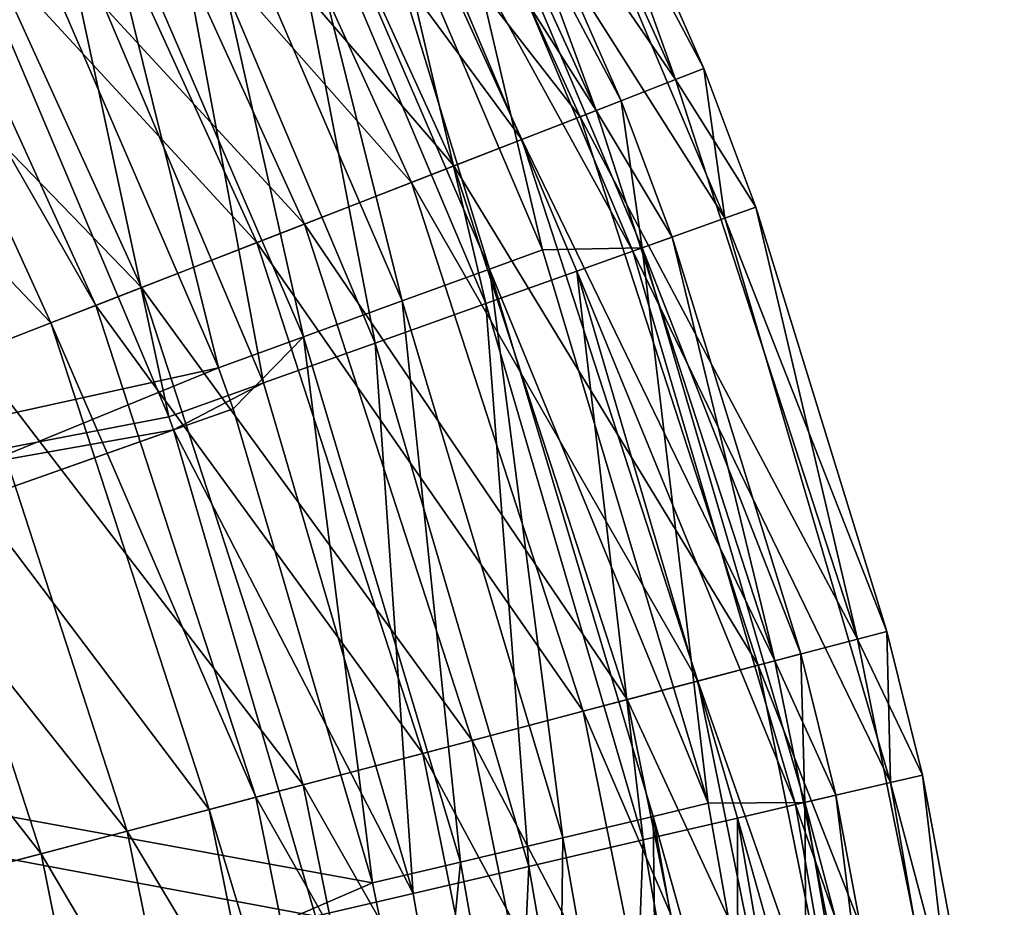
# Model space of a CAD drawing. Header units: millimetres. Extents: x 2 to 352, y 2 to 352.
# Tile 74 of 88: x 317 to 350, y 212 to 242. Entities that reach past the tile are written whole.
import ezdxf

# ---------------------------------------------------------------- set-up
doc = ezdxf.new("R2010")
doc.units = ezdxf.units.MM
doc.header["$LTSCALE"] = 25.4
doc.layers.get('0').update_dxf_attribs({"true_color": 0xff5454})

# ---------------------------------------------------------------- blocks, each defined once
blk = doc.blocks.new('FLOWERPOT-S-9711.STL')
at = {"color": 0}
mesh = blk.add_polyface(dxfattribs=at)
corners = [(327.557, 256.323, 283.91), (338.868, 239.868, 341.3), (335.645, 238.613, 283.91), (330.617, 257.937, 341.3)]
mesh.append_faces([[corners[k] for k in face] for face in [(0, 1, 2), (1, 0, 3)]], dxfattribs={"vtx0": -1, "color": 0})
mesh = blk.add_polyface(dxfattribs=at)
corners = [(330.617, 257.937, 341.3), (333.795, 253.964, 375), (338.868, 239.868, 341.3)]
mesh.append_faces([[corners[k] for k in face] for face in [(0, 1, 2)]], dxfattribs={"color": 0})
mesh = blk.add_polyface(dxfattribs=at)
corners = [(336.18, 238.822, 343.899), (325.688, 255.336, 296.642), (333.675, 237.847, 296.642), (328.065, 256.591, 343.899)]
mesh.append_faces([[corners[k] for k in face] for face in [(0, 1, 2), (1, 0, 3)]], dxfattribs={"vtx0": -1, "color": 0})
mesh = blk.add_polyface(dxfattribs=at)
corners = [(328.065, 256.591, 343.899), (336.18, 238.822, 343.899), (331.103, 252.64, 375)]
mesh.append_faces([[corners[k] for k in face] for face in [(0, 1, 2)]], dxfattribs={"color": 0})
mesh = blk.add_polyface(dxfattribs=at)
corners = [(323.51, 254.187, 229.432), (335.645, 238.613, 283.91), (331.381, 236.953, 229.432), (327.557, 256.323, 283.91)]
mesh.append_faces([[corners[k] for k in face] for face in [(0, 1, 2), (1, 0, 3)]], dxfattribs={"vtx0": -1, "color": 0})
mesh = blk.add_polyface(dxfattribs=at)
corners = [(333.675, 237.847, 296.642), (322.146, 253.468, 245.385), (329.944, 236.394, 245.385), (325.688, 255.336, 296.642)]
mesh.append_faces([[corners[k] for k in face] for face in [(0, 1, 2), (1, 0, 3)]], dxfattribs={"vtx0": -1, "color": 0})
mesh = blk.add_polyface(dxfattribs=at)
corners = [(318.724, 251.662, 179.228), (331.381, 236.953, 229.432), (326.338, 234.99, 179.228), (323.51, 254.187, 229.432)]
mesh.append_faces([[corners[k] for k in face] for face in [(0, 1, 2), (1, 0, 3)]], dxfattribs={"vtx0": -1, "color": 0})
mesh = blk.add_polyface(dxfattribs=at)
corners = [(333.795, 253.964, 375), (332.801, 253.475, 389.203), (339.826, 240.241, 375)]
mesh.append_faces([[corners[k] for k in face] for face in [(0, 1, 2)]], dxfattribs={"color": 0})
mesh = blk.add_polyface(dxfattribs=at)
corners = [(333.795, 253.964, 375), (339.826, 240.241, 375), (338.868, 239.868, 341.3)]
mesh.append_faces([[corners[k] for k in face] for face in [(0, 1, 2)]], dxfattribs={"color": 0})
mesh = blk.add_polyface(dxfattribs=at)
corners = [(329.944, 236.394, 245.385), (317.196, 250.856, 190.191), (324.728, 234.363, 190.191), (322.146, 253.468, 245.385)]
mesh.append_faces([[corners[k] for k in face] for face in [(0, 1, 2), (1, 0, 3)]], dxfattribs={"vtx0": -1, "color": 0})
mesh = blk.add_polyface(dxfattribs=at)
corners = [(340.53, 235.187, 389.203), (329.844, 252.021, 403.062), (337.426, 234.079, 403.062), (332.801, 253.475, 389.203)]
mesh.append_faces([[corners[k] for k in face] for face in [(0, 1, 2), (1, 0, 3)]], dxfattribs={"vtx0": -1, "color": 0})
mesh = blk.add_polyface(dxfattribs=at)
corners = [(332.801, 253.475, 389.203), (340.53, 235.187, 389.203), (339.826, 240.241, 375)]
mesh.append_faces([[corners[k] for k in face] for face in [(0, 1, 2)]], dxfattribs={"color": 0})
mesh = blk.add_polyface(dxfattribs=at)
corners = [(331.103, 252.64, 375), (337.031, 239.153, 375), (330.141, 252.167, 388.738)]
mesh.append_faces([[corners[k] for k in face] for face in [(0, 1, 2)]], dxfattribs={"color": 0})
mesh = blk.add_polyface(dxfattribs=at)
corners = [(331.103, 252.64, 375), (336.18, 238.822, 343.899), (337.031, 239.153, 375)]
mesh.append_faces([[corners[k] for k in face] for face in [(0, 1, 2)]], dxfattribs={"color": 0})
mesh = blk.add_polyface(dxfattribs=at)
corners = [(330.141, 252.167, 388.738), (334.376, 234.121, 402.144), (327.281, 250.761, 402.144)]
mesh.append_faces([[corners[k] for k in face] for face in [(0, 1, 2)]], dxfattribs={"color": 0})
mesh = blk.add_polyface(dxfattribs=at)
corners = [(330.141, 252.167, 388.738), (337.031, 239.153, 375), (337.738, 234.191, 388.738)]
mesh.append_faces([[corners[k] for k in face] for face in [(0, 1, 2)]], dxfattribs={"color": 0})
mesh = blk.add_polyface(dxfattribs=at)
corners = [(330.141, 252.167, 388.738), (337.738, 234.191, 388.738), (334.376, 234.121, 402.144)]
mesh.append_faces([[corners[k] for k in face] for face in [(0, 1, 2)]], dxfattribs={"color": 0})
mesh = blk.add_polyface(dxfattribs=at)
corners = [(337.426, 234.079, 403.062), (328.038, 251.133, 406.607), (335.531, 233.403, 406.607), (329.844, 252.021, 403.062)]
mesh.append_faces([[corners[k] for k in face] for face in [(0, 1, 2), (1, 0, 3)]], dxfattribs={"vtx0": -1, "color": 0})
mesh = blk.add_polyface(dxfattribs=at)
corners = [(313.502, 248.907, 135.507), (326.338, 234.99, 179.228), (320.836, 232.848, 135.507), (318.724, 251.662, 179.228)]
mesh.append_faces([[corners[k] for k in face] for face in [(0, 1, 2), (1, 0, 3)]], dxfattribs={"vtx0": -1, "color": 0})
mesh = blk.add_polyface(dxfattribs=at)
corners = [(324.942, 251.175, 405.139), (329.635, 232.395, 406.81), (322.141, 249.768, 406.81), (332.58, 233.468, 405.139)]
mesh.append_faces([[corners[k] for k in face] for face in [(0, 1, 2), (1, 0, 3)]], dxfattribs={"vtx0": -1, "color": 0})
mesh = blk.add_polyface(dxfattribs=at)
corners = [(324.942, 251.175, 405.139), (327.281, 250.761, 402.144), (332.58, 233.468, 405.139)]
mesh.append_faces([[corners[k] for k in face] for face in [(0, 1, 2)]], dxfattribs={"color": 0})
mesh = blk.add_polyface(dxfattribs=at)
corners = [(332.46, 232.307, 409.054), (328.038, 251.133, 406.607), (325.112, 249.695, 409.054), (335.531, 233.403, 406.607)]
mesh.append_faces([[corners[k] for k in face] for face in [(0, 1, 2), (1, 0, 3)]], dxfattribs={"vtx0": -1, "color": 0})
mesh = blk.add_polyface(dxfattribs=at)
corners = [(324.728, 234.363, 190.191), (312.039, 248.134, 144.864), (319.294, 232.247, 144.864), (317.196, 250.856, 190.191)]
mesh.append_faces([[corners[k] for k in face] for face in [(0, 1, 2), (1, 0, 3)]], dxfattribs={"vtx0": -1, "color": 0})
mesh = blk.add_polyface(dxfattribs=at)
corners = [(327.281, 250.761, 402.144), (334.376, 234.121, 402.144), (332.58, 233.468, 405.139)]
mesh.append_faces([[corners[k] for k in face] for face in [(0, 1, 2)]], dxfattribs={"color": 0})
mesh = blk.add_polyface(dxfattribs=at)
corners = [(322.141, 249.768, 406.81), (326.297, 231.181, 406.728), (318.967, 248.174, 406.728), (329.635, 232.395, 406.81)]
mesh.append_faces([[corners[k] for k in face] for face in [(0, 1, 2), (1, 0, 3)]], dxfattribs={"vtx0": -1, "color": 0})
mesh = blk.add_polyface(dxfattribs=at)
corners = [(328.725, 230.975, 409.996), (325.112, 249.695, 409.054), (321.553, 247.945, 409.996), (332.46, 232.307, 409.054)]
mesh.append_faces([[corners[k] for k in face] for face in [(0, 1, 2), (1, 0, 3)]], dxfattribs={"vtx0": -1, "color": 0})
mesh = blk.add_polyface(dxfattribs=at)
corners = [(308.063, 246.037, 98.816), (320.836, 232.848, 135.507), (315.105, 230.617, 98.816), (313.502, 248.907, 135.507)]
mesh.append_faces([[corners[k] for k in face] for face in [(0, 1, 2), (1, 0, 3)]], dxfattribs={"vtx0": -1, "color": 0})
mesh = blk.add_polyface(dxfattribs=at)
corners = [(319.294, 232.247, 144.864), (310.596, 247.373, 133.85), (317.774, 231.656, 133.85), (312.039, 248.134, 144.864)]
mesh.append_faces([[corners[k] for k in face] for face in [(0, 1, 2), (1, 0, 3)]], dxfattribs={"vtx0": -1, "color": 0})
mesh = blk.add_polyface(dxfattribs=at)
corners = [(318.967, 248.174, 406.728), (323.428, 230.136, 404.912), (316.238, 246.804, 404.912), (326.297, 231.181, 406.728)]
mesh.append_faces([[corners[k] for k in face] for face in [(0, 1, 2), (1, 0, 3)]], dxfattribs={"vtx0": -1, "color": 0})
mesh = blk.add_polyface(dxfattribs=at)
corners = [(324.946, 229.626, 409.278), (321.553, 247.945, 409.996), (317.952, 246.175, 409.278), (328.725, 230.975, 409.996)]
mesh.append_faces([[corners[k] for k in face] for face in [(0, 1, 2), (1, 0, 3)]], dxfattribs={"vtx0": -1, "color": 0})
mesh = blk.add_polyface(dxfattribs=at)
corners = [(317.774, 231.656, 133.85), (305.405, 244.634, 99.066), (312.305, 229.526, 99.066), (310.596, 247.373, 133.85)]
mesh.append_faces([[corners[k] for k in face] for face in [(0, 1, 2), (1, 0, 3)]], dxfattribs={"vtx0": -1, "color": 0})
mesh = blk.add_polyface(dxfattribs=at)
corners = [(323.428, 230.136, 404.912), (293.832, 223.622, 374.483), (316.238, 246.804, 404.912)]
mesh.append_faces([[corners[k] for k in face] for face in [(0, 1, 2)]], dxfattribs={"color": 0})
mesh = blk.add_polyface(dxfattribs=at)
corners = [(321.751, 228.486, 407.018), (317.952, 246.175, 409.278), (314.908, 244.678, 407.018), (324.946, 229.626, 409.278)]
mesh.append_faces([[corners[k] for k in face] for face in [(0, 1, 2), (1, 0, 3)]], dxfattribs={"vtx0": -1, "color": 0})
mesh = blk.add_polyface(dxfattribs=at)
corners = [(321.751, 228.486, 407.018), (314.908, 244.678, 407.018), (291.381, 222.641, 376.077)]
mesh.append_faces([[corners[k] for k in face] for face in [(0, 1, 2)]], dxfattribs={"color": 0})
mesh = blk.add_polyface(dxfattribs=at)
corners = [(339.826, 240.241, 375), (341.573, 235.559, 375), (338.868, 239.868, 341.3)]
mesh.append_faces([[corners[k] for k in face] for face in [(0, 1, 2)]], dxfattribs={"color": 0})
mesh = blk.add_polyface(dxfattribs=at)
corners = [(339.826, 240.241, 375), (340.53, 235.187, 389.203), (341.573, 235.559, 375)]
mesh.append_faces([[corners[k] for k in face] for face in [(0, 1, 2)]], dxfattribs={"color": 0})
mesh = blk.add_polyface(dxfattribs=at)
corners = [(335.645, 238.613, 283.91), (345.007, 220.977, 341.3), (341.661, 220.098, 283.91), (338.868, 239.868, 341.3)]
mesh.append_faces([[corners[k] for k in face] for face in [(0, 1, 2), (1, 0, 3)]], dxfattribs={"vtx0": -1, "color": 0})
mesh = blk.add_polyface(dxfattribs=at)
corners = [(338.868, 239.868, 341.3), (341.573, 235.559, 375), (345.007, 220.977, 341.3)]
mesh.append_faces([[corners[k] for k in face] for face in [(0, 1, 2)]], dxfattribs={"color": 0})
mesh = blk.add_polyface(dxfattribs=at)
corners = [(337.031, 239.153, 375), (336.18, 238.822, 343.899), (338.747, 234.55, 375)]
mesh.append_faces([[corners[k] for k in face] for face in [(0, 1, 2)]], dxfattribs={"color": 0})
mesh = blk.add_polyface(dxfattribs=at)
corners = [(337.031, 239.153, 375), (338.747, 234.55, 375), (337.738, 234.191, 388.738)]
mesh.append_faces([[corners[k] for k in face] for face in [(0, 1, 2)]], dxfattribs={"color": 0})
mesh = blk.add_polyface(dxfattribs=at)
corners = [(342.216, 220.243, 343.899), (333.675, 237.847, 296.642), (339.617, 219.56, 296.642), (336.18, 238.822, 343.899)]
mesh.append_faces([[corners[k] for k in face] for face in [(0, 1, 2), (1, 0, 3)]], dxfattribs={"vtx0": -1, "color": 0})
mesh = blk.add_polyface(dxfattribs=at)
corners = [(336.18, 238.822, 343.899), (342.216, 220.243, 343.899), (338.747, 234.55, 375)]
mesh.append_faces([[corners[k] for k in face] for face in [(0, 1, 2)]], dxfattribs={"color": 0})
mesh = blk.add_polyface(dxfattribs=at)
corners = [(331.381, 236.953, 229.432), (341.661, 220.098, 283.91), (337.235, 218.934, 229.432), (335.645, 238.613, 283.91)]
mesh.append_faces([[corners[k] for k in face] for face in [(0, 1, 2), (1, 0, 3)]], dxfattribs={"vtx0": -1, "color": 0})
mesh = blk.add_polyface(dxfattribs=at)
corners = [(339.617, 219.56, 296.642), (329.944, 236.394, 245.385), (335.744, 218.542, 245.385), (333.675, 237.847, 296.642)]
mesh.append_faces([[corners[k] for k in face] for face in [(0, 1, 2), (1, 0, 3)]], dxfattribs={"vtx0": -1, "color": 0})
mesh = blk.add_polyface(dxfattribs=at)
corners = [(326.338, 234.99, 179.228), (337.235, 218.934, 229.432), (332.002, 217.558, 179.228), (331.381, 236.953, 229.432)]
mesh.append_faces([[corners[k] for k in face] for face in [(0, 1, 2), (1, 0, 3)]], dxfattribs={"vtx0": -1, "color": 0})
mesh = blk.add_polyface(dxfattribs=at)
corners = [(335.744, 218.542, 245.385), (324.728, 234.363, 190.191), (330.331, 217.119, 190.191), (329.944, 236.394, 245.385)]
mesh.append_faces([[corners[k] for k in face] for face in [(0, 1, 2), (1, 0, 3)]], dxfattribs={"vtx0": -1, "color": 0})
mesh = blk.add_polyface(dxfattribs=at)
corners = [(341.573, 235.559, 375), (340.53, 235.187, 389.203), (346.001, 221.238, 375)]
mesh.append_faces([[corners[k] for k in face] for face in [(0, 1, 2)]], dxfattribs={"color": 0})
mesh = blk.add_polyface(dxfattribs=at)
corners = [(341.573, 235.559, 375), (346.001, 221.238, 375), (345.007, 220.977, 341.3)]
mesh.append_faces([[corners[k] for k in face] for face in [(0, 1, 2)]], dxfattribs={"color": 0})
mesh = blk.add_polyface(dxfattribs=at)
corners = [(346.124, 216.136, 389.203), (337.426, 234.079, 403.062), (342.914, 215.39, 403.062), (340.53, 235.187, 389.203)]
mesh.append_faces([[corners[k] for k in face] for face in [(0, 1, 2), (1, 0, 3)]], dxfattribs={"vtx0": -1, "color": 0})
mesh = blk.add_polyface(dxfattribs=at)
corners = [(340.53, 235.187, 389.203), (346.124, 216.136, 389.203), (346.001, 221.238, 375)]
mesh.append_faces([[corners[k] for k in face] for face in [(0, 1, 2)]], dxfattribs={"color": 0})
mesh = blk.add_polyface(dxfattribs=at)
corners = [(320.836, 232.848, 135.507), (332.002, 217.558, 179.228), (326.292, 216.058, 135.507), (326.338, 234.99, 179.228)]
mesh.append_faces([[corners[k] for k in face] for face in [(0, 1, 2), (1, 0, 3)]], dxfattribs={"vtx0": -1, "color": 0})
mesh = blk.add_polyface(dxfattribs=at)
corners = [(338.747, 234.55, 375), (343.099, 220.476, 375), (337.738, 234.191, 388.738)]
mesh.append_faces([[corners[k] for k in face] for face in [(0, 1, 2)]], dxfattribs={"color": 0})
mesh = blk.add_polyface(dxfattribs=at)
corners = [(338.747, 234.55, 375), (342.216, 220.243, 343.899), (343.099, 220.476, 375)]
mesh.append_faces([[corners[k] for k in face] for face in [(0, 1, 2)]], dxfattribs={"color": 0})
mesh = blk.add_polyface(dxfattribs=at)
corners = [(330.331, 217.119, 190.191), (319.294, 232.247, 144.864), (324.691, 215.637, 144.864), (324.728, 234.363, 190.191)]
mesh.append_faces([[corners[k] for k in face] for face in [(0, 1, 2), (1, 0, 3)]], dxfattribs={"vtx0": -1, "color": 0})
mesh = blk.add_polyface(dxfattribs=at)
corners = [(332.58, 233.468, 405.139), (339.97, 215.434, 402.144), (338.111, 214.993, 405.139), (334.376, 234.121, 402.144)]
mesh.append_faces([[corners[k] for k in face] for face in [(0, 1, 2), (1, 0, 3)]], dxfattribs={"vtx0": -1, "color": 0})
mesh = blk.add_polyface(dxfattribs=at)
corners = [(337.738, 234.191, 388.738), (339.97, 215.434, 402.144), (334.376, 234.121, 402.144)]
mesh.append_faces([[corners[k] for k in face] for face in [(0, 1, 2)]], dxfattribs={"color": 0})
mesh = blk.add_polyface(dxfattribs=at)
corners = [(337.738, 234.191, 388.738), (343.099, 220.476, 375), (343.237, 215.465, 388.738)]
mesh.append_faces([[corners[k] for k in face] for face in [(0, 1, 2)]], dxfattribs={"color": 0})
mesh = blk.add_polyface(dxfattribs=at)
corners = [(337.738, 234.191, 388.738), (343.237, 215.465, 388.738), (339.97, 215.434, 402.144)]
mesh.append_faces([[corners[k] for k in face] for face in [(0, 1, 2)]], dxfattribs={"color": 0})
mesh = blk.add_polyface(dxfattribs=at)
corners = [(342.914, 215.39, 403.062), (335.531, 233.403, 406.607), (340.954, 214.934, 406.607), (337.426, 234.079, 403.062)]
mesh.append_faces([[corners[k] for k in face] for face in [(0, 1, 2), (1, 0, 3)]], dxfattribs={"vtx0": -1, "color": 0})
mesh = blk.add_polyface(dxfattribs=at)
corners = [(332.58, 233.468, 405.139), (335.061, 214.27, 406.81), (329.635, 232.395, 406.81), (338.111, 214.993, 405.139)]
mesh.append_faces([[corners[k] for k in face] for face in [(0, 1, 2), (1, 0, 3)]], dxfattribs={"vtx0": -1, "color": 0})
mesh = blk.add_polyface(dxfattribs=at)
corners = [(337.778, 214.195, 409.054), (335.531, 233.403, 406.607), (332.46, 232.307, 409.054), (340.954, 214.934, 406.607)]
mesh.append_faces([[corners[k] for k in face] for face in [(0, 1, 2), (1, 0, 3)]], dxfattribs={"vtx0": -1, "color": 0})
mesh = blk.add_polyface(dxfattribs=at)
corners = [(315.105, 230.617, 98.816), (326.292, 216.058, 135.507), (320.344, 214.494, 98.816), (320.836, 232.848, 135.507)]
mesh.append_faces([[corners[k] for k in face] for face in [(0, 1, 2), (1, 0, 3)]], dxfattribs={"vtx0": -1, "color": 0})
mesh = blk.add_polyface(dxfattribs=at)
corners = [(324.691, 215.637, 144.864), (317.774, 231.656, 133.85), (323.114, 215.222, 133.85), (319.294, 232.247, 144.864)]
mesh.append_faces([[corners[k] for k in face] for face in [(0, 1, 2), (1, 0, 3)]], dxfattribs={"vtx0": -1, "color": 0})
mesh = blk.add_polyface(dxfattribs=at)
corners = [(329.635, 232.395, 406.81), (331.605, 213.451, 406.728), (326.297, 231.181, 406.728), (335.061, 214.27, 406.81)]
mesh.append_faces([[corners[k] for k in face] for face in [(0, 1, 2), (1, 0, 3)]], dxfattribs={"vtx0": -1, "color": 0})
mesh = blk.add_polyface(dxfattribs=at)
corners = [(333.915, 213.297, 409.996), (332.46, 232.307, 409.054), (328.725, 230.975, 409.996), (337.778, 214.195, 409.054)]
mesh.append_faces([[corners[k] for k in face] for face in [(0, 1, 2), (1, 0, 3)]], dxfattribs={"vtx0": -1, "color": 0})
mesh = blk.add_polyface(dxfattribs=at)
corners = [(323.114, 215.222, 133.85), (312.305, 229.526, 99.066), (317.437, 213.73, 99.066), (317.774, 231.656, 133.85)]
mesh.append_faces([[corners[k] for k in face] for face in [(0, 1, 2), (1, 0, 3)]], dxfattribs={"vtx0": -1, "color": 0})
mesh = blk.add_polyface(dxfattribs=at)
corners = [(326.297, 231.181, 406.728), (323.925, 228.75, 404.912), (323.428, 230.136, 404.912)]
mesh.append_faces([[corners[k] for k in face] for face in [(0, 1, 2)]], dxfattribs={"color": 0})
mesh = blk.add_polyface(dxfattribs=at)
corners = [(328.634, 212.747, 404.912), (323.925, 228.75, 404.912), (326.297, 231.181, 406.728)]
mesh.append_faces([[corners[k] for k in face] for face in [(0, 1, 2)]], dxfattribs={"color": 0})
mesh = blk.add_polyface(dxfattribs=at)
corners = [(331.605, 213.451, 406.728), (328.634, 212.747, 404.912), (326.297, 231.181, 406.728)]
mesh.append_faces([[corners[k] for k in face] for face in [(0, 1, 2)]], dxfattribs={"color": 0})
mesh = blk.add_polyface(dxfattribs=at)
corners = [(330.007, 212.388, 409.278), (328.725, 230.975, 409.996), (324.946, 229.626, 409.278), (333.915, 213.297, 409.996)]
mesh.append_faces([[corners[k] for k in face] for face in [(0, 1, 2), (1, 0, 3)]], dxfattribs={"vtx0": -1, "color": 0})
mesh = blk.add_polyface(dxfattribs=at)
corners = [(309.316, 228.363, 68.909), (320.344, 214.494, 98.816), (314.335, 212.915, 68.909), (315.105, 230.617, 98.816)]
mesh.append_faces([[corners[k] for k in face] for face in [(0, 1, 2), (1, 0, 3)]], dxfattribs={"vtx0": -1, "color": 0})
mesh = blk.add_polyface(dxfattribs=at)
corners = [(323.428, 230.136, 404.912), (295.662, 218.764, 374.483), (293.832, 223.622, 374.483)]
mesh.append_faces([[corners[k] for k in face] for face in [(0, 1, 2)]], dxfattribs={"color": 0})
mesh = blk.add_polyface(dxfattribs=at)
corners = [(323.925, 228.75, 404.912), (295.662, 218.764, 374.483), (323.428, 230.136, 404.912)]
mesh.append_faces([[corners[k] for k in face] for face in [(0, 1, 2)]], dxfattribs={"color": 0})
mesh = blk.add_polyface(dxfattribs=at)
corners = [(317.437, 213.73, 99.066), (306.779, 227.375, 70.453), (311.702, 212.223, 70.453), (312.305, 229.526, 99.066)]
mesh.append_faces([[corners[k] for k in face] for face in [(0, 1, 2), (1, 0, 3)]], dxfattribs={"vtx0": -1, "color": 0})
mesh = blk.add_polyface(dxfattribs=at)
corners = [(324.946, 229.626, 409.278), (321.751, 228.486, 407.018), (321.91, 228.038, 407.018)]
mesh.append_faces([[corners[k] for k in face] for face in [(0, 1, 2)]], dxfattribs={"color": 0})
mesh = blk.add_polyface(dxfattribs=at)
corners = [(330.007, 212.388, 409.278), (324.946, 229.626, 409.278), (321.91, 228.038, 407.018)]
mesh.append_faces([[corners[k] for k in face] for face in [(0, 1, 2)]], dxfattribs={"color": 0})
mesh = blk.add_polyface(dxfattribs=at)
corners = [(321.91, 228.038, 407.018), (321.751, 228.486, 407.018), (291.381, 222.641, 376.077)]
mesh.append_faces([[corners[k] for k in face] for face in [(0, 1, 2)]], dxfattribs={"color": 0})
mesh = blk.add_polyface(dxfattribs=at)
corners = [(328.634, 212.747, 404.912), (295.662, 218.764, 374.483), (323.925, 228.75, 404.912)]
mesh.append_faces([[corners[k] for k in face] for face in [(0, 1, 2)]], dxfattribs={"color": 0})
mesh = blk.add_polyface(dxfattribs=at)
corners = [(321.91, 228.038, 407.018), (291.381, 222.641, 376.077), (293.172, 217.885, 376.077)]
mesh.append_faces([[corners[k] for k in face] for face in [(0, 1, 2)]], dxfattribs={"color": 0})
mesh = blk.add_polyface(dxfattribs=at)
corners = [(326.703, 211.62, 407.018), (321.91, 228.038, 407.018), (293.172, 217.885, 376.077)]
mesh.append_faces([[corners[k] for k in face] for face in [(0, 1, 2)]], dxfattribs={"color": 0})
mesh = blk.add_polyface(dxfattribs=at)
corners = [(330.007, 212.388, 409.278), (321.91, 228.038, 407.018), (326.703, 211.62, 407.018)]
mesh.append_faces([[corners[k] for k in face] for face in [(0, 1, 2)]], dxfattribs={"color": 0})
mesh = blk.add_polyface(dxfattribs=at)
corners = [(346.001, 221.238, 375), (347.202, 216.387, 375), (345.007, 220.977, 341.3)]
mesh.append_faces([[corners[k] for k in face] for face in [(0, 1, 2)]], dxfattribs={"color": 0})
mesh = blk.add_polyface(dxfattribs=at)
corners = [(346.001, 221.238, 375), (346.124, 216.136, 389.203), (347.202, 216.387, 375)]
mesh.append_faces([[corners[k] for k in face] for face in [(0, 1, 2)]], dxfattribs={"color": 0})
mesh = blk.add_polyface(dxfattribs=at)
corners = [(341.661, 220.098, 283.91), (348.951, 201.509, 341.3), (345.528, 201.017, 283.91), (345.007, 220.977, 341.3)]
mesh.append_faces([[corners[k] for k in face] for face in [(0, 1, 2), (1, 0, 3)]], dxfattribs={"vtx0": -1, "color": 0})
mesh = blk.add_polyface(dxfattribs=at)
corners = [(345.007, 220.977, 341.3), (347.202, 216.387, 375), (348.951, 201.509, 341.3)]
mesh.append_faces([[corners[k] for k in face] for face in [(0, 1, 2)]], dxfattribs={"color": 0})
mesh = blk.add_polyface(dxfattribs=at)
corners = [(343.099, 220.476, 375), (342.216, 220.243, 343.899), (344.28, 215.707, 375)]
mesh.append_faces([[corners[k] for k in face] for face in [(0, 1, 2)]], dxfattribs={"color": 0})
mesh = blk.add_polyface(dxfattribs=at)
corners = [(343.099, 220.476, 375), (344.28, 215.707, 375), (343.237, 215.465, 388.738)]
mesh.append_faces([[corners[k] for k in face] for face in [(0, 1, 2)]], dxfattribs={"color": 0})
mesh = blk.add_polyface(dxfattribs=at)
corners = [(346.095, 201.098, 343.899), (339.617, 219.56, 296.642), (343.435, 200.716, 296.642), (342.216, 220.243, 343.899)]
mesh.append_faces([[corners[k] for k in face] for face in [(0, 1, 2), (1, 0, 3)]], dxfattribs={"vtx0": -1, "color": 0})
mesh = blk.add_polyface(dxfattribs=at)
corners = [(342.216, 220.243, 343.899), (346.095, 201.098, 343.899), (344.28, 215.707, 375)]
mesh.append_faces([[corners[k] for k in face] for face in [(0, 1, 2)]], dxfattribs={"color": 0})
mesh = blk.add_polyface(dxfattribs=at)
corners = [(337.235, 218.934, 229.432), (345.528, 201.017, 283.91), (340.998, 200.365, 229.432), (341.661, 220.098, 283.91)]
mesh.append_faces([[corners[k] for k in face] for face in [(0, 1, 2), (1, 0, 3)]], dxfattribs={"vtx0": -1, "color": 0})
mesh = blk.add_polyface(dxfattribs=at)
corners = [(343.435, 200.716, 296.642), (335.744, 218.542, 245.385), (339.471, 200.146, 245.385), (339.617, 219.56, 296.642)]
mesh.append_faces([[corners[k] for k in face] for face in [(0, 1, 2), (1, 0, 3)]], dxfattribs={"vtx0": -1, "color": 0})
mesh = blk.add_polyface(dxfattribs=at)
corners = [(332.002, 217.558, 179.228), (340.998, 200.365, 229.432), (335.641, 199.595, 179.228), (337.235, 218.934, 229.432)]
mesh.append_faces([[corners[k] for k in face] for face in [(0, 1, 2), (1, 0, 3)]], dxfattribs={"vtx0": -1, "color": 0})
mesh = blk.add_polyface(dxfattribs=at)
corners = [(328.634, 212.747, 404.912), (300.586, 200.618, 374.483), (295.662, 218.764, 374.483)]
mesh.append_faces([[corners[k] for k in face] for face in [(0, 1, 2)]], dxfattribs={"color": 0})
mesh = blk.add_polyface(dxfattribs=at)
corners = [(339.471, 200.146, 245.385), (330.331, 217.119, 190.191), (333.932, 199.349, 190.191), (335.744, 218.542, 245.385)]
mesh.append_faces([[corners[k] for k in face] for face in [(0, 1, 2), (1, 0, 3)]], dxfattribs={"vtx0": -1, "color": 0})
mesh = blk.add_polyface(dxfattribs=at)
corners = [(326.703, 211.62, 407.018), (293.172, 217.885, 376.077), (297.994, 200.118, 376.077)]
mesh.append_faces([[corners[k] for k in face] for face in [(0, 1, 2)]], dxfattribs={"color": 0})
mesh = blk.add_polyface(dxfattribs=at)
corners = [(326.292, 216.058, 135.507), (335.641, 199.595, 179.228), (329.798, 198.755, 135.507), (332.002, 217.558, 179.228)]
mesh.append_faces([[corners[k] for k in face] for face in [(0, 1, 2), (1, 0, 3)]], dxfattribs={"vtx0": -1, "color": 0})
mesh = blk.add_polyface(dxfattribs=at)
corners = [(333.932, 199.349, 190.191), (324.691, 215.637, 144.864), (328.16, 198.519, 144.864), (330.331, 217.119, 190.191)]
mesh.append_faces([[corners[k] for k in face] for face in [(0, 1, 2), (1, 0, 3)]], dxfattribs={"vtx0": -1, "color": 0})
mesh = blk.add_polyface(dxfattribs=at)
corners = [(349.509, 196.572, 389.203), (342.914, 215.39, 403.062), (346.236, 196.197, 403.062), (346.124, 216.136, 389.203)]
mesh.append_faces([[corners[k] for k in face] for face in [(0, 1, 2), (1, 0, 3)]], dxfattribs={"vtx0": -1, "color": 0})
mesh = blk.add_polyface(dxfattribs=at)
corners = [(347.202, 216.387, 375), (346.124, 216.136, 389.203), (349.969, 201.655, 375)]
mesh.append_faces([[corners[k] for k in face] for face in [(0, 1, 2)]], dxfattribs={"color": 0})
mesh = blk.add_polyface(dxfattribs=at)
corners = [(346.124, 216.136, 389.203), (349.509, 196.572, 389.203), (349.969, 201.655, 375)]
mesh.append_faces([[corners[k] for k in face] for face in [(0, 1, 2)]], dxfattribs={"color": 0})
mesh = blk.add_polyface(dxfattribs=at)
corners = [(347.202, 216.387, 375), (349.969, 201.655, 375), (348.951, 201.509, 341.3)]
mesh.append_faces([[corners[k] for k in face] for face in [(0, 1, 2)]], dxfattribs={"color": 0})
mesh = blk.add_polyface(dxfattribs=at)
corners = [(320.344, 214.494, 98.816), (329.798, 198.755, 135.507), (323.71, 197.88, 98.816), (326.292, 216.058, 135.507)]
mesh.append_faces([[corners[k] for k in face] for face in [(0, 1, 2), (1, 0, 3)]], dxfattribs={"vtx0": -1, "color": 0})
mesh = blk.add_polyface(dxfattribs=at)
corners = [(328.16, 198.519, 144.864), (323.114, 215.222, 133.85), (326.545, 198.287, 133.85), (324.691, 215.637, 144.864)]
mesh.append_faces([[corners[k] for k in face] for face in [(0, 1, 2), (1, 0, 3)]], dxfattribs={"vtx0": -1, "color": 0})
mesh = blk.add_polyface(dxfattribs=at)
corners = [(344.28, 215.707, 375), (346.999, 201.228, 375), (343.237, 215.465, 388.738)]
mesh.append_faces([[corners[k] for k in face] for face in [(0, 1, 2)]], dxfattribs={"color": 0})
mesh = blk.add_polyface(dxfattribs=at)
corners = [(344.28, 215.707, 375), (346.095, 201.098, 343.899), (346.999, 201.228, 375)]
mesh.append_faces([[corners[k] for k in face] for face in [(0, 1, 2)]], dxfattribs={"color": 0})
mesh = blk.add_polyface(dxfattribs=at)
corners = [(326.545, 198.287, 133.85), (317.437, 213.73, 99.066), (320.735, 197.452, 99.066), (323.114, 215.222, 133.85)]
mesh.append_faces([[corners[k] for k in face] for face in [(0, 1, 2), (1, 0, 3)]], dxfattribs={"vtx0": -1, "color": 0})
mesh = blk.add_polyface(dxfattribs=at)
corners = [(338.111, 214.993, 405.139), (343.358, 196.224, 402.144), (341.46, 196.002, 405.139), (339.97, 215.434, 402.144)]
mesh.append_faces([[corners[k] for k in face] for face in [(0, 1, 2), (1, 0, 3)]], dxfattribs={"vtx0": -1, "color": 0})
mesh = blk.add_polyface(dxfattribs=at)
corners = [(343.237, 215.465, 388.738), (343.358, 196.224, 402.144), (339.97, 215.434, 402.144)]
mesh.append_faces([[corners[k] for k in face] for face in [(0, 1, 2)]], dxfattribs={"color": 0})
mesh = blk.add_polyface(dxfattribs=at)
corners = [(346.236, 196.197, 403.062), (340.954, 214.934, 406.607), (344.236, 195.967, 406.607), (342.914, 215.39, 403.062)]
mesh.append_faces([[corners[k] for k in face] for face in [(0, 1, 2), (1, 0, 3)]], dxfattribs={"vtx0": -1, "color": 0})
mesh = blk.add_polyface(dxfattribs=at)
corners = [(343.237, 215.465, 388.738), (346.999, 201.228, 375), (346.565, 196.234, 388.738)]
mesh.append_faces([[corners[k] for k in face] for face in [(0, 1, 2)]], dxfattribs={"color": 0})
mesh = blk.add_polyface(dxfattribs=at)
corners = [(343.237, 215.465, 388.738), (346.565, 196.234, 388.738), (343.358, 196.224, 402.144)]
mesh.append_faces([[corners[k] for k in face] for face in [(0, 1, 2)]], dxfattribs={"color": 0})
mesh = blk.add_polyface(dxfattribs=at)
corners = [(338.111, 214.993, 405.139), (338.346, 195.638, 406.81), (335.061, 214.27, 406.81), (341.46, 196.002, 405.139)]
mesh.append_faces([[corners[k] for k in face] for face in [(0, 1, 2), (1, 0, 3)]], dxfattribs={"vtx0": -1, "color": 0})
mesh = blk.add_polyface(dxfattribs=at)
corners = [(340.997, 195.596, 409.054), (340.954, 214.934, 406.607), (337.778, 214.195, 409.054), (344.236, 195.967, 406.607)]
mesh.append_faces([[corners[k] for k in face] for face in [(0, 1, 2), (1, 0, 3)]], dxfattribs={"vtx0": -1, "color": 0})
mesh = blk.add_polyface(dxfattribs=at)
corners = [(314.335, 212.915, 68.909), (323.71, 197.88, 98.816), (317.561, 196.996, 68.909), (320.344, 214.494, 98.816)]
mesh.append_faces([[corners[k] for k in face] for face in [(0, 1, 2), (1, 0, 3)]], dxfattribs={"vtx0": -1, "color": 0})
mesh = blk.add_polyface(dxfattribs=at)
corners = [(335.061, 214.27, 406.81), (334.819, 195.226, 406.728), (331.605, 213.451, 406.728), (338.346, 195.638, 406.81)]
mesh.append_faces([[corners[k] for k in face] for face in [(0, 1, 2), (1, 0, 3)]], dxfattribs={"vtx0": -1, "color": 0})
mesh = blk.add_polyface(dxfattribs=at)
corners = [(337.057, 195.144, 409.996), (337.778, 214.195, 409.054), (333.915, 213.297, 409.996), (340.997, 195.596, 409.054)]
mesh.append_faces([[corners[k] for k in face] for face in [(0, 1, 2), (1, 0, 3)]], dxfattribs={"vtx0": -1, "color": 0})
mesh = blk.add_polyface(dxfattribs=at)
corners = [(320.735, 197.452, 99.066), (311.702, 212.223, 70.453), (314.866, 196.608, 70.453), (317.437, 213.73, 99.066)]
mesh.append_faces([[corners[k] for k in face] for face in [(0, 1, 2), (1, 0, 3)]], dxfattribs={"vtx0": -1, "color": 0})
mesh = blk.add_polyface(dxfattribs=at)
corners = [(331.605, 213.451, 406.728), (330.596, 203.13, 404.912), (328.634, 212.747, 404.912)]
mesh.append_faces([[corners[k] for k in face] for face in [(0, 1, 2)]], dxfattribs={"color": 0})
mesh = blk.add_polyface(dxfattribs=at)
corners = [(333.071, 194.686, 409.278), (333.915, 213.297, 409.996), (330.007, 212.388, 409.278), (337.057, 195.144, 409.996)]
mesh.append_faces([[corners[k] for k in face] for face in [(0, 1, 2), (1, 0, 3)]], dxfattribs={"vtx0": -1, "color": 0})
mesh = blk.add_polyface(dxfattribs=at)
corners = [(334.819, 195.226, 406.728), (330.596, 203.13, 404.912), (331.605, 213.451, 406.728)]
mesh.append_faces([[corners[k] for k in face] for face in [(0, 1, 2)]], dxfattribs={"color": 0})
mesh = blk.add_polyface(dxfattribs=at)
corners = [(308.4, 211.355, 45.171), (317.561, 196.996, 68.909), (311.487, 196.122, 45.171), (314.335, 212.915, 68.909)]
mesh.append_faces([[corners[k] for k in face] for face in [(0, 1, 2), (1, 0, 3)]], dxfattribs={"vtx0": -1, "color": 0})
mesh = blk.add_polyface(dxfattribs=at)
corners = [(330.596, 203.13, 404.912), (300.586, 200.618, 374.483), (328.634, 212.747, 404.912)]
mesh.append_faces([[corners[k] for k in face] for face in [(0, 1, 2)]], dxfattribs={"color": 0})
mesh = blk.add_polyface(dxfattribs=at)
corners = [(333.071, 194.686, 409.278), (330.007, 212.388, 409.278), (326.703, 211.62, 407.018)]
mesh.append_faces([[corners[k] for k in face] for face in [(0, 1, 2)]], dxfattribs={"color": 0})

msp = doc.modelspace()

# ---------------------------------------------------------------- block references
at = {"color": 7, "true_color": 0xffffff}
msp.add_blockref('FLOWERPOT-S-9711.STL', (0, 0), dxfattribs=at)

doc.saveas('drawing.dxf')
